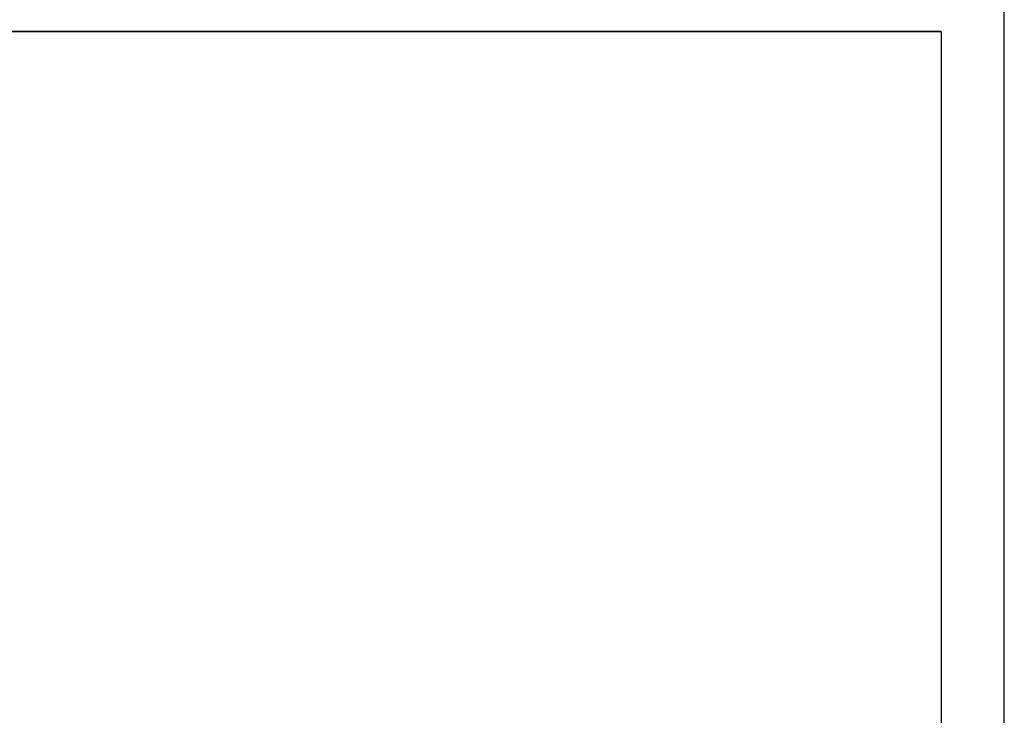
# Model space of a CAD drawing. Extents: x -2.05 to 2.05, y 0 to 2.3.
# Tile 34 of 74: x 1.11 to 2.05, y 1.18 to 1.84. Entities that reach past the tile are written whole.
import ezdxf

# ---------------------------------------------------------------- set-up
doc = ezdxf.new("R2010")
doc.units = 0
doc.layers.get('0').update_dxf_attribs({"linetype": 'CONTINUOUS'})

# ---------------------------------------------------------------- blocks, each defined once
blk = doc.blocks.new('*U1')
for p, q in [((2.048, 1.155, 1.175), (2.048, 1.89, 1.175)), ((1.988, 1.83, -1.115), (-1.988, 1.83, -1.115)), ((1.988, 1.83, -1.115), (1.988, 1.095, -1.115))]:
    blk.add_line(p, q)
at = {"extrusion": (0, 0, -1)}
for p, q in [((2.048, 1.155, -1.175), (2.048, 1.89, -1.175)), ((-1.988, 1.83, 1.115), (1.988, 1.83, 1.115)), ((1.988, 1.83, 1.115), (1.988, 1.095, 1.115))]:
    blk.add_line(p, q, dxfattribs=at)
at = {"extrusion": (1, 0, 0)}
for p, q in [((2.048, 1.155, -1.175), (2.048, 1.89, -1.175)), ((2.048, 1.155, 1.175), (2.048, 1.89, 1.175))]:
    blk.add_line(p, q, dxfattribs=at)
at = {"extrusion": (0, -1, 0)}
for p, q in [((-1.988, 1.83, 1.115), (1.988, 1.83, 1.115)), ((1.988, 1.83, -1.115), (-1.988, 1.83, -1.115)), ((1.988, 1.83, 1.115), (1.988, 1.83, -1.115))]:
    blk.add_line(p, q, dxfattribs=at)
at = {"extrusion": (-1, 0, 0)}
for p, q in [((1.988, 1.83, 1.115), (1.988, 1.095, 1.115)), ((1.988, 1.83, -1.115), (1.988, 1.095, -1.115)), ((1.988, 1.83, 1.115), (1.988, 1.83, -1.115))]:
    blk.add_line(p, q, dxfattribs=at)

msp = doc.modelspace()

# ---------------------------------------------------------------- block references
msp.add_blockref('*U1', (0, 0))

doc.saveas('drawing.dxf')
